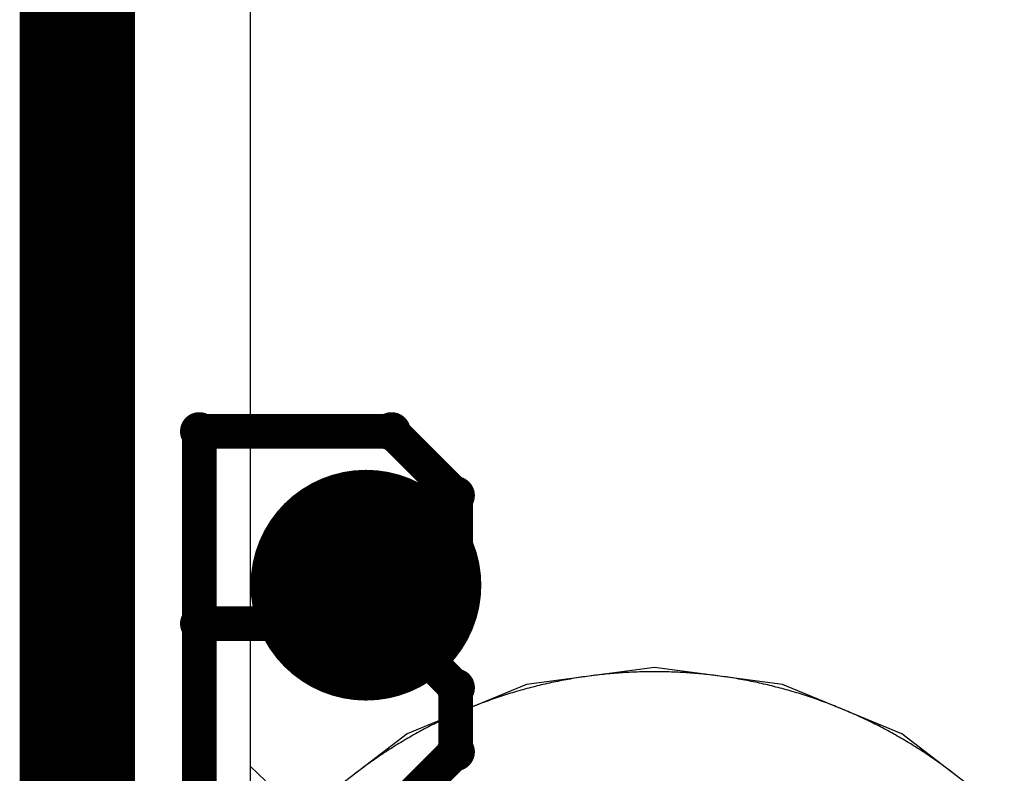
# Model space of a CAD drawing. Extents: x -1.5 to 9, y -3 to 5.
# Tile 162 of 256: x 0.995 to 1.0803, y 2.1337 to 2.199. Entities that reach past the tile are written whole.
import ezdxf

# ---------------------------------------------------------------- set-up
doc = ezdxf.new("R2010")
doc.units = 0
doc.layers.get('0').update_dxf_attribs({"linetype": 'CONTINUOUS'})
for name, color, linetype in [('qfn16-30-34-a_copper_signal_1', 1, 'CONTINUOUS'), ('qfn16-30-34-a_copper_signal_2', 1, 'CONTINUOUS'), ('qfn16-30-34-a_copper_signal_bot', 5, 'CONTINUOUS'), ('qfn16-30-34-a_copper_signal_top', 1, 'CONTINUOUS'), ('qfn16-30-34-a_drawing_1', 1, 'CONTINUOUS'), ('qfn16-30-34-a_drillmap_1', 1, 'CONTINUOUS'), ('qfn16-30-34-a_pth_drill', 1, 'CONTINUOUS')]:
    doc.layers.add(name, color=color, linetype=linetype)

# ---------------------------------------------------------------- blocks, each defined once
blk = doc.blocks.new('D29')
at = {"const_width": 0.01}
blk.add_lwpolyline([(-0.005, 0, 1), (0.005, 0, 1)], format="xyb", close=True, dxfattribs=at)
blk = doc.blocks.new('D64')
at = {"const_width": 0.005}
blk.add_lwpolyline([(-0.0025, 0, 1), (0.0025, 0, 1)], format="xyb", close=True, dxfattribs=at)
blk = doc.blocks.new('D69')
at = {"const_width": 0.001667}
blk.add_lwpolyline([(-0.000833, 0, 1), (0.000833, 0, 1)], format="xyb", close=True, dxfattribs=at)
blk = doc.blocks.new('D44')
at = {"const_width": 0.0025}
blk.add_lwpolyline([(-0.00125, 0, 1), (0.00125, 0, 1)], format="xyb", close=True, dxfattribs=at)

msp = doc.modelspace()

# ---------------------------------------------------------------- linework, layer by layer
at = {"layer": 'qfn16-30-34-a_copper_signal_1', "color": 1}
for points in [[(1.05, 2.1425), (1.049817, 2.1425), (1.049633, 2.142499), (1.04945, 2.142497), (1.049266, 2.142494), (1.049083, 2.14249), (1.0489, 2.142486), (1.048716, 2.142481), (1.048533, 2.142475), (1.04835, 2.142468), (1.048167, 2.142461), (1.047983, 2.142452), (1.0478, 2.142443), (1.047617, 2.142433), (1.047434, 2.142423), (1.047251, 2.142411), (1.047068, 2.142399), (1.046885, 2.142386), (1.046702, 2.142372), (1.046519, 2.142357), (1.046336, 2.142342), (1.046154, 2.142326), (1.045971, 2.142309), (1.045789, 2.142291), (1.045606, 2.142272), (1.045424, 2.142253), (1.045242, 2.142233), (1.045059, 2.142212), (1.044877, 2.14219), (1.044695, 2.142168), (1.044513, 2.142144), (1.044331, 2.14212), (1.04415, 2.142095), (1.043968, 2.14207), (1.043787, 2.142044), (1.043605, 2.142016), (1.043424, 2.141988), (1.043243, 2.141959), (1.043062, 2.14193), (1.042881, 2.1419), (1.0427, 2.141869), (1.04252, 2.141837), (1.042339, 2.141804), (1.042159, 2.141771), (1.041979, 2.141736), (1.041799, 2.141701), (1.041619, 2.141666), (1.041439, 2.141629), (1.041259, 2.141592), (1.04108, 2.141553), (1.040901, 2.141515), (1.040722, 2.141475), (1.040543, 2.141434), (1.040364, 2.141393), (1.040186, 2.141351), (1.040007, 2.141309), (1.039829, 2.141265), (1.039651, 2.141221), (1.039473, 2.141176), (1.039296, 2.14113), (1.039118, 2.141083), (1.038941, 2.141036), (1.038764, 2.140988), (1.038587, 2.140939), (1.038411, 2.14089), (1.038235, 2.140839), (1.038058, 2.140788), (1.037882, 2.140736), (1.037707, 2.140683), (1.037531, 2.14063), (1.037356, 2.140576), (1.037181, 2.140521), (1.037006, 2.140465), (1.036832, 2.140409), (1.036658, 2.140351), (1.036484, 2.140294), (1.03631, 2.140235), (1.036136, 2.140175), (1.035963, 2.140115), (1.03579, 2.140054), (1.035617, 2.139992), (1.035445, 2.13993), (1.035273, 2.139867), (1.035101, 2.139803), (1.034929, 2.139738), (1.034758, 2.139673), (1.034587, 2.139607), (1.034416, 2.13954), (1.034246, 2.139472), (1.034075, 2.139404), (1.033906, 2.139335), (1.033736, 2.139265), (1.033567, 2.139194), (1.033398, 2.139123), (1.033229, 2.139051), (1.033061, 2.138978), (1.032893, 2.138905), (1.032725, 2.138831), (1.032557, 2.138756), (1.03239, 2.13868), (1.032224, 2.138604), (1.032057, 2.138527), (1.031891, 2.138449), (1.031725, 2.13837), (1.03156, 2.138291), (1.031395, 2.138211), (1.03123, 2.138131), (1.031066, 2.138049), (1.030902, 2.137967), (1.030738, 2.137885), (1.030575, 2.137801), (1.030412, 2.137717), (1.030249, 2.137632), (1.030087, 2.137546), (1.029925, 2.13746), (1.029764, 2.137373), (1.029603, 2.137285), (1.029442, 2.137197), (1.029282, 2.137108), (1.029122, 2.137018), (1.028962, 2.136928), (1.028803, 2.136837), (1.028644, 2.136745), (1.028486, 2.136652), (1.028328, 2.136559), (1.02817, 2.136465), (1.028013, 2.136371), (1.027856, 2.136276), (1.0277, 2.13618), (1.027544, 2.136083), (1.027389, 2.135986), (1.027234, 2.135888), (1.027079, 2.135789), (1.026925, 2.13569), (1.026771, 2.13559), (1.026617, 2.13549), (1.026465, 2.135388), (1.026312, 2.135287), (1.02616, 2.135184), (1.026008, 2.135081), (1.025857, 2.134977), (1.025707, 2.134872), (1.025556, 2.134767), (1.025406, 2.134661), (1.025257, 2.134555), (1.025108, 2.134448), (1.02496, 2.13434), (1.024812, 2.134232), (1.024664, 2.134123), (1.024517, 2.134013), (1.024371, 2.133903), (1.024225, 2.133792), (1.024079, 2.13368)], [(1.075921, 2.13368), (1.075775, 2.133792), (1.075629, 2.133903), (1.075483, 2.134013), (1.075336, 2.134123), (1.075188, 2.134232), (1.07504, 2.13434), (1.074892, 2.134448), (1.074743, 2.134555), (1.074594, 2.134661), (1.074444, 2.134767), (1.074293, 2.134872), (1.074143, 2.134977), (1.073992, 2.135081), (1.07384, 2.135184), (1.073688, 2.135287), (1.073535, 2.135388), (1.073383, 2.13549), (1.073229, 2.13559), (1.073075, 2.13569), (1.072921, 2.135789), (1.072766, 2.135888), (1.072611, 2.135986), (1.072456, 2.136083), (1.0723, 2.13618), (1.072144, 2.136276), (1.071987, 2.136371), (1.07183, 2.136465), (1.071672, 2.136559), (1.071514, 2.136652), (1.071356, 2.136745), (1.071197, 2.136837), (1.071038, 2.136928), (1.070878, 2.137018), (1.070718, 2.137108), (1.070558, 2.137197), (1.070397, 2.137285), (1.070236, 2.137373), (1.070075, 2.13746), (1.069913, 2.137546), (1.069751, 2.137632), (1.069588, 2.137717), (1.069425, 2.137801), (1.069262, 2.137885), (1.069098, 2.137967), (1.068934, 2.138049), (1.06877, 2.138131), (1.068605, 2.138211), (1.06844, 2.138291), (1.068275, 2.13837), (1.068109, 2.138449), (1.067943, 2.138527), (1.067776, 2.138604), (1.06761, 2.13868), (1.067443, 2.138756), (1.067275, 2.138831), (1.067107, 2.138905), (1.066939, 2.138978), (1.066771, 2.139051), (1.066602, 2.139123), (1.066433, 2.139194), (1.066264, 2.139265), (1.066094, 2.139335), (1.065925, 2.139404), (1.065754, 2.139472), (1.065584, 2.13954), (1.065413, 2.139607), (1.065242, 2.139673), (1.065071, 2.139738), (1.064899, 2.139803), (1.064727, 2.139867), (1.064555, 2.13993), (1.064383, 2.139992), (1.06421, 2.140054), (1.064037, 2.140115), (1.063864, 2.140175), (1.06369, 2.140235), (1.063516, 2.140294), (1.063342, 2.140351), (1.063168, 2.140409), (1.062994, 2.140465), (1.062819, 2.140521), (1.062644, 2.140576), (1.062469, 2.14063), (1.062293, 2.140683), (1.062118, 2.140736), (1.061942, 2.140788), (1.061765, 2.140839), (1.061589, 2.14089), (1.061413, 2.140939), (1.061236, 2.140988), (1.061059, 2.141036), (1.060882, 2.141083), (1.060704, 2.14113), (1.060527, 2.141176), (1.060349, 2.141221), (1.060171, 2.141265), (1.059993, 2.141309), (1.059814, 2.141351), (1.059636, 2.141393), (1.059457, 2.141434), (1.059278, 2.141475), (1.059099, 2.141515), (1.05892, 2.141553), (1.058741, 2.141592), (1.058561, 2.141629), (1.058381, 2.141666), (1.058201, 2.141701), (1.058021, 2.141736), (1.057841, 2.141771), (1.057661, 2.141804), (1.05748, 2.141837), (1.0573, 2.141869), (1.057119, 2.1419), (1.056938, 2.14193), (1.056757, 2.141959), (1.056576, 2.141988), (1.056395, 2.142016), (1.056213, 2.142044), (1.056032, 2.14207), (1.05585, 2.142095), (1.055669, 2.14212), (1.055487, 2.142144), (1.055305, 2.142168), (1.055123, 2.14219), (1.054941, 2.142212), (1.054758, 2.142233), (1.054576, 2.142253), (1.054394, 2.142272), (1.054211, 2.142291), (1.054029, 2.142309), (1.053846, 2.142326), (1.053664, 2.142342), (1.053481, 2.142357), (1.053298, 2.142372), (1.053115, 2.142386), (1.052932, 2.142399), (1.052749, 2.142411), (1.052566, 2.142423), (1.052383, 2.142433), (1.0522, 2.142443), (1.052017, 2.142452), (1.051833, 2.142461), (1.05165, 2.142468), (1.051467, 2.142475), (1.051284, 2.142481), (1.0511, 2.142486), (1.050917, 2.14249), (1.050734, 2.142494), (1.05055, 2.142497), (1.050367, 2.142499), (1.050183, 2.1425), (1.05, 2.1425)]]:
    msp.add_lwpolyline(points, dxfattribs=at)
at = {"layer": 'qfn16-30-34-a_copper_signal_2', "color": 1, "const_width": 0.01}
msp.add_lwpolyline([(1, 1.825), (1, 2.925)], dxfattribs=at)
at = {"layer": 'qfn16-30-34-a_copper_signal_2', "color": 1}
for points in [[(1.015, 2.13211), (1.015, 2.86789)], [(1.075921, 2.13368), (1.075775, 2.133792), (1.075629, 2.133903), (1.075483, 2.134013), (1.075336, 2.134123), (1.075188, 2.134232), (1.07504, 2.13434), (1.074892, 2.134448), (1.074743, 2.134555), (1.074594, 2.134661), (1.074444, 2.134767), (1.074293, 2.134872), (1.074143, 2.134977), (1.073992, 2.135081), (1.07384, 2.135184), (1.073688, 2.135287), (1.073535, 2.135388), (1.073383, 2.13549), (1.073229, 2.13559), (1.073075, 2.13569), (1.072921, 2.135789), (1.072766, 2.135888), (1.072611, 2.135986), (1.072456, 2.136083), (1.0723, 2.13618), (1.072144, 2.136276), (1.071987, 2.136371), (1.07183, 2.136465), (1.071672, 2.136559), (1.071514, 2.136652), (1.071356, 2.136745), (1.071197, 2.136837), (1.071038, 2.136928), (1.070878, 2.137018), (1.070718, 2.137108), (1.070558, 2.137197), (1.070397, 2.137285), (1.070236, 2.137373), (1.070075, 2.13746), (1.069913, 2.137546), (1.069751, 2.137632), (1.069588, 2.137717), (1.069425, 2.137801), (1.069262, 2.137885), (1.069098, 2.137967), (1.068934, 2.138049), (1.06877, 2.138131), (1.068605, 2.138211), (1.06844, 2.138291), (1.068275, 2.13837), (1.068109, 2.138449), (1.067943, 2.138527), (1.067776, 2.138604), (1.06761, 2.13868), (1.067443, 2.138756), (1.067275, 2.138831), (1.067107, 2.138905), (1.066939, 2.138978), (1.066771, 2.139051), (1.066602, 2.139123), (1.066433, 2.139194), (1.066264, 2.139265), (1.066094, 2.139335), (1.065925, 2.139404), (1.065754, 2.139472), (1.065584, 2.13954), (1.065413, 2.139607), (1.065242, 2.139673), (1.065071, 2.139738), (1.064899, 2.139803), (1.064727, 2.139867), (1.064555, 2.13993), (1.064383, 2.139992), (1.06421, 2.140054), (1.064037, 2.140115), (1.063864, 2.140175), (1.06369, 2.140235), (1.063516, 2.140294), (1.063342, 2.140351), (1.063168, 2.140409), (1.062994, 2.140465), (1.062819, 2.140521), (1.062644, 2.140576), (1.062469, 2.14063), (1.062293, 2.140683), (1.062118, 2.140736), (1.061942, 2.140788), (1.061765, 2.140839), (1.061589, 2.14089), (1.061413, 2.140939), (1.061236, 2.140988), (1.061059, 2.141036), (1.060882, 2.141083), (1.060704, 2.14113), (1.060527, 2.141176), (1.060349, 2.141221), (1.060171, 2.141265), (1.059993, 2.141309), (1.059814, 2.141351), (1.059636, 2.141393), (1.059457, 2.141434), (1.059278, 2.141475), (1.059099, 2.141515), (1.05892, 2.141553), (1.058741, 2.141592), (1.058561, 2.141629), (1.058381, 2.141666), (1.058201, 2.141701), (1.058021, 2.141736), (1.057841, 2.141771), (1.057661, 2.141804), (1.05748, 2.141837), (1.0573, 2.141869), (1.057119, 2.1419), (1.056938, 2.14193), (1.056757, 2.141959), (1.056576, 2.141988), (1.056395, 2.142016), (1.056213, 2.142044), (1.056032, 2.14207), (1.05585, 2.142095), (1.055669, 2.14212), (1.055487, 2.142144), (1.055305, 2.142168), (1.055123, 2.14219), (1.054941, 2.142212), (1.054758, 2.142233), (1.054576, 2.142253), (1.054394, 2.142272), (1.054211, 2.142291), (1.054029, 2.142309), (1.053846, 2.142326), (1.053664, 2.142342), (1.053481, 2.142357), (1.053298, 2.142372), (1.053115, 2.142386), (1.052932, 2.142399), (1.052749, 2.142411), (1.052566, 2.142423), (1.052383, 2.142433), (1.0522, 2.142443), (1.052017, 2.142452), (1.051833, 2.142461), (1.05165, 2.142468), (1.051467, 2.142475), (1.051284, 2.142481), (1.0511, 2.142486), (1.050917, 2.14249), (1.050734, 2.142494), (1.05055, 2.142497), (1.050367, 2.142499), (1.050183, 2.1425), (1.05, 2.1425), (1.049817, 2.1425), (1.049633, 2.142499), (1.04945, 2.142497), (1.049266, 2.142494), (1.049083, 2.14249), (1.0489, 2.142486), (1.048716, 2.142481), (1.048533, 2.142475), (1.04835, 2.142468), (1.048167, 2.142461), (1.047983, 2.142452), (1.0478, 2.142443), (1.047617, 2.142433), (1.047434, 2.142423), (1.047251, 2.142411), (1.047068, 2.142399), (1.046885, 2.142386), (1.046702, 2.142372), (1.046519, 2.142357), (1.046336, 2.142342), (1.046154, 2.142326), (1.045971, 2.142309), (1.045789, 2.142291), (1.045606, 2.142272), (1.045424, 2.142253), (1.045242, 2.142233), (1.045059, 2.142212), (1.044877, 2.14219), (1.044695, 2.142168), (1.044513, 2.142144), (1.044331, 2.14212), (1.04415, 2.142095), (1.043968, 2.14207), (1.043787, 2.142044), (1.043605, 2.142016), (1.043424, 2.141988), (1.043243, 2.141959), (1.043062, 2.14193), (1.042881, 2.1419), (1.0427, 2.141869), (1.04252, 2.141837), (1.042339, 2.141804), (1.042159, 2.141771), (1.041979, 2.141736), (1.041799, 2.141701), (1.041619, 2.141666), (1.041439, 2.141629), (1.041259, 2.141592), (1.04108, 2.141553), (1.040901, 2.141515), (1.040722, 2.141475), (1.040543, 2.141434), (1.040364, 2.141393), (1.040186, 2.141351), (1.040007, 2.141309), (1.039829, 2.141265), (1.039651, 2.141221), (1.039473, 2.141176), (1.039296, 2.14113), (1.039118, 2.141083), (1.038941, 2.141036), (1.038764, 2.140988), (1.038587, 2.140939), (1.038411, 2.14089), (1.038235, 2.140839), (1.038058, 2.140788), (1.037882, 2.140736), (1.037707, 2.140683), (1.037531, 2.14063), (1.037356, 2.140576), (1.037181, 2.140521), (1.037006, 2.140465), (1.036832, 2.140409), (1.036658, 2.140351), (1.036484, 2.140294), (1.03631, 2.140235), (1.036136, 2.140175), (1.035963, 2.140115), (1.03579, 2.140054), (1.035617, 2.139992), (1.035445, 2.13993), (1.035273, 2.139867), (1.035101, 2.139803), (1.034929, 2.139738), (1.034758, 2.139673), (1.034587, 2.139607), (1.034416, 2.13954), (1.034246, 2.139472), (1.034075, 2.139404), (1.033906, 2.139335), (1.033736, 2.139265), (1.033567, 2.139194), (1.033398, 2.139123), (1.033229, 2.139051), (1.033061, 2.138978), (1.032893, 2.138905), (1.032725, 2.138831), (1.032557, 2.138756), (1.03239, 2.13868), (1.032224, 2.138604), (1.032057, 2.138527), (1.031891, 2.138449), (1.031725, 2.13837), (1.03156, 2.138291), (1.031395, 2.138211), (1.03123, 2.138131), (1.031066, 2.138049), (1.030902, 2.137967), (1.030738, 2.137885), (1.030575, 2.137801), (1.030412, 2.137717), (1.030249, 2.137632), (1.030087, 2.137546), (1.029925, 2.13746), (1.029764, 2.137373), (1.029603, 2.137285), (1.029442, 2.137197), (1.029282, 2.137108), (1.029122, 2.137018), (1.028962, 2.136928), (1.028803, 2.136837), (1.028644, 2.136745), (1.028486, 2.136652), (1.028328, 2.136559), (1.02817, 2.136465), (1.028013, 2.136371), (1.027856, 2.136276), (1.0277, 2.13618), (1.027544, 2.136083), (1.027389, 2.135986), (1.027234, 2.135888), (1.027079, 2.135789), (1.026925, 2.13569), (1.026771, 2.13559), (1.026617, 2.13549), (1.026465, 2.135388), (1.026312, 2.135287), (1.02616, 2.135184), (1.026008, 2.135081), (1.025857, 2.134977), (1.025707, 2.134872), (1.025556, 2.134767), (1.025406, 2.134661), (1.025257, 2.134555), (1.025108, 2.134448), (1.02496, 2.13434), (1.024812, 2.134232), (1.024664, 2.134123), (1.024517, 2.134013), (1.024371, 2.133903), (1.024225, 2.133792), (1.024079, 2.13368)]]:
    msp.add_lwpolyline(points, dxfattribs=at)
at = {"layer": 'qfn16-30-34-a_copper_signal_bot', "color": 5}
for points in [[(1.05, 2.142867), (1.038905, 2.141406), (1.028567, 2.137124), (1.019689, 2.130311)], [(1.080311, 2.130311), (1.071433, 2.137124), (1.061095, 2.141406), (1.05, 2.142867)]]:
    msp.add_lwpolyline(points, dxfattribs=at)
at = {"layer": 'qfn16-30-34-a_copper_signal_top', "color": 1, "const_width": 0.01}
msp.add_lwpolyline([(1, 1.825), (1, 2.925)], dxfattribs=at)
at = {"layer": 'qfn16-30-34-a_copper_signal_top', "color": 1}
for points in [[(1.016295, 2.13305), (1.015, 2.134293), (1.015, 2.865707)], [(1.075921, 2.13368), (1.075775, 2.133792), (1.075629, 2.133903), (1.075483, 2.134013), (1.075336, 2.134123), (1.075188, 2.134232), (1.07504, 2.13434), (1.074892, 2.134448), (1.074743, 2.134555), (1.074594, 2.134661), (1.074444, 2.134767), (1.074293, 2.134872), (1.074143, 2.134977), (1.073992, 2.135081), (1.07384, 2.135184), (1.073688, 2.135287), (1.073535, 2.135388), (1.073383, 2.13549), (1.073229, 2.13559), (1.073075, 2.13569), (1.072921, 2.135789), (1.072766, 2.135888), (1.072611, 2.135986), (1.072456, 2.136083), (1.0723, 2.13618), (1.072144, 2.136276), (1.071987, 2.136371), (1.07183, 2.136465), (1.071672, 2.136559), (1.071514, 2.136652), (1.071356, 2.136745), (1.071197, 2.136837), (1.071038, 2.136928), (1.070878, 2.137018), (1.070718, 2.137108), (1.070558, 2.137197), (1.070397, 2.137285), (1.070236, 2.137373), (1.070075, 2.13746), (1.069913, 2.137546), (1.069751, 2.137632), (1.069588, 2.137717), (1.069425, 2.137801), (1.069262, 2.137885), (1.069098, 2.137967), (1.068934, 2.138049), (1.06877, 2.138131), (1.068605, 2.138211), (1.06844, 2.138291), (1.068275, 2.13837), (1.068109, 2.138449), (1.067943, 2.138527), (1.067776, 2.138604), (1.06761, 2.13868), (1.067443, 2.138756), (1.067275, 2.138831), (1.067107, 2.138905), (1.066939, 2.138978), (1.066771, 2.139051), (1.066602, 2.139123), (1.066433, 2.139194), (1.066264, 2.139265), (1.066094, 2.139335), (1.065925, 2.139404), (1.065754, 2.139472), (1.065584, 2.13954), (1.065413, 2.139607), (1.065242, 2.139673), (1.065071, 2.139738), (1.064899, 2.139803), (1.064727, 2.139867), (1.064555, 2.13993), (1.064383, 2.139992), (1.06421, 2.140054), (1.064037, 2.140115), (1.063864, 2.140175), (1.06369, 2.140235), (1.063516, 2.140294), (1.063342, 2.140351), (1.063168, 2.140409), (1.062994, 2.140465), (1.062819, 2.140521), (1.062644, 2.140576), (1.062469, 2.14063), (1.062293, 2.140683), (1.062118, 2.140736), (1.061942, 2.140788), (1.061765, 2.140839), (1.061589, 2.14089), (1.061413, 2.140939), (1.061236, 2.140988), (1.061059, 2.141036), (1.060882, 2.141083), (1.060704, 2.14113), (1.060527, 2.141176), (1.060349, 2.141221), (1.060171, 2.141265), (1.059993, 2.141309), (1.059814, 2.141351), (1.059636, 2.141393), (1.059457, 2.141434), (1.059278, 2.141475), (1.059099, 2.141515), (1.05892, 2.141553), (1.058741, 2.141592), (1.058561, 2.141629), (1.058381, 2.141666), (1.058201, 2.141701), (1.058021, 2.141736), (1.057841, 2.141771), (1.057661, 2.141804), (1.05748, 2.141837), (1.0573, 2.141869), (1.057119, 2.1419), (1.056938, 2.14193), (1.056757, 2.141959), (1.056576, 2.141988), (1.056395, 2.142016), (1.056213, 2.142044), (1.056032, 2.14207), (1.05585, 2.142095), (1.055669, 2.14212), (1.055487, 2.142144), (1.055305, 2.142168), (1.055123, 2.14219), (1.054941, 2.142212), (1.054758, 2.142233), (1.054576, 2.142253), (1.054394, 2.142272), (1.054211, 2.142291), (1.054029, 2.142309), (1.053846, 2.142326), (1.053664, 2.142342), (1.053481, 2.142357), (1.053298, 2.142372), (1.053115, 2.142386), (1.052932, 2.142399), (1.052749, 2.142411), (1.052566, 2.142423), (1.052383, 2.142433), (1.0522, 2.142443), (1.052017, 2.142452), (1.051833, 2.142461), (1.05165, 2.142468), (1.051467, 2.142475), (1.051284, 2.142481), (1.0511, 2.142486), (1.050917, 2.14249), (1.050734, 2.142494), (1.05055, 2.142497), (1.050367, 2.142499), (1.050183, 2.1425), (1.05, 2.1425), (1.049817, 2.1425), (1.049633, 2.142499), (1.04945, 2.142497), (1.049266, 2.142494), (1.049083, 2.14249), (1.0489, 2.142486), (1.048716, 2.142481), (1.048533, 2.142475), (1.04835, 2.142468), (1.048167, 2.142461), (1.047983, 2.142452), (1.0478, 2.142443), (1.047617, 2.142433), (1.047434, 2.142423), (1.047251, 2.142411), (1.047068, 2.142399), (1.046885, 2.142386), (1.046702, 2.142372), (1.046519, 2.142357), (1.046336, 2.142342), (1.046154, 2.142326), (1.045971, 2.142309), (1.045789, 2.142291), (1.045606, 2.142272), (1.045424, 2.142253), (1.045242, 2.142233), (1.045059, 2.142212), (1.044877, 2.14219), (1.044695, 2.142168), (1.044513, 2.142144), (1.044331, 2.14212), (1.04415, 2.142095), (1.043968, 2.14207), (1.043787, 2.142044), (1.043605, 2.142016), (1.043424, 2.141988), (1.043243, 2.141959), (1.043062, 2.14193), (1.042881, 2.1419), (1.0427, 2.141869), (1.04252, 2.141837), (1.042339, 2.141804), (1.042159, 2.141771), (1.041979, 2.141736), (1.041799, 2.141701), (1.041619, 2.141666), (1.041439, 2.141629), (1.041259, 2.141592), (1.04108, 2.141553), (1.040901, 2.141515), (1.040722, 2.141475), (1.040543, 2.141434), (1.040364, 2.141393), (1.040186, 2.141351), (1.040007, 2.141309), (1.039829, 2.141265), (1.039651, 2.141221), (1.039473, 2.141176), (1.039296, 2.14113), (1.039118, 2.141083), (1.038941, 2.141036), (1.038764, 2.140988), (1.038587, 2.140939), (1.038411, 2.14089), (1.038235, 2.140839), (1.038058, 2.140788), (1.037882, 2.140736), (1.037707, 2.140683), (1.037531, 2.14063), (1.037356, 2.140576), (1.037181, 2.140521), (1.037006, 2.140465), (1.036832, 2.140409), (1.036658, 2.140351), (1.036484, 2.140294), (1.03631, 2.140235), (1.036136, 2.140175), (1.035963, 2.140115), (1.03579, 2.140054), (1.035617, 2.139992), (1.035445, 2.13993), (1.035273, 2.139867), (1.035101, 2.139803), (1.034929, 2.139738), (1.034758, 2.139673), (1.034587, 2.139607), (1.034416, 2.13954), (1.034246, 2.139472), (1.034075, 2.139404), (1.033906, 2.139335), (1.033736, 2.139265), (1.033567, 2.139194), (1.033398, 2.139123), (1.033229, 2.139051), (1.033061, 2.138978), (1.032893, 2.138905), (1.032725, 2.138831), (1.032557, 2.138756), (1.03239, 2.13868), (1.032224, 2.138604), (1.032057, 2.138527), (1.031891, 2.138449), (1.031725, 2.13837), (1.03156, 2.138291), (1.031395, 2.138211), (1.03123, 2.138131), (1.031066, 2.138049), (1.030902, 2.137967), (1.030738, 2.137885), (1.030575, 2.137801), (1.030412, 2.137717), (1.030249, 2.137632), (1.030087, 2.137546), (1.029925, 2.13746), (1.029764, 2.137373), (1.029603, 2.137285), (1.029442, 2.137197), (1.029282, 2.137108), (1.029122, 2.137018), (1.028962, 2.136928), (1.028803, 2.136837), (1.028644, 2.136745), (1.028486, 2.136652), (1.028328, 2.136559), (1.02817, 2.136465), (1.028013, 2.136371), (1.027856, 2.136276), (1.0277, 2.13618), (1.027544, 2.136083), (1.027389, 2.135986), (1.027234, 2.135888), (1.027079, 2.135789), (1.026925, 2.13569), (1.026771, 2.13559), (1.026617, 2.13549), (1.026465, 2.135388), (1.026312, 2.135287), (1.02616, 2.135184), (1.026008, 2.135081), (1.025857, 2.134977), (1.025707, 2.134872), (1.025556, 2.134767), (1.025406, 2.134661), (1.025257, 2.134555), (1.025108, 2.134448), (1.02496, 2.13434), (1.024812, 2.134232), (1.024664, 2.134123), (1.024517, 2.134013), (1.024371, 2.133903), (1.024225, 2.133792), (1.024079, 2.13368)]]:
    msp.add_lwpolyline(points, dxfattribs=at)
at = {"layer": 'qfn16-30-34-a_drawing_1', "color": 1, "const_width": 0.003}
for points in [[(1.010559, 2.163328), (1.010559, 2.130006)], [(1.02722, 2.163328), (1.010559, 2.163328)], [(1.032774, 2.157774), (1.02722, 2.163328)], [(1.032774, 2.152221), (1.032774, 2.157774)], [(1.02722, 2.146667), (1.032774, 2.152221)], [(1.02722, 2.146667), (1.010559, 2.146667)], [(1.010559, 2.146667), (1.02722, 2.146667)], [(1.032774, 2.141113), (1.02722, 2.146667)], [(1.032774, 2.135559), (1.032774, 2.141113)], [(1.02722, 2.130006), (1.032774, 2.135559)]]:
    msp.add_lwpolyline(points, dxfattribs=at)
at = {"layer": 'qfn16-30-34-a_drillmap_1', "color": 1, "const_width": 0.005}
for points in [[(1.025, 2.145), (1.025, 2.155)], [(1.02, 2.15), (1.03, 2.15)]]:
    msp.add_lwpolyline(points, dxfattribs=at)

# ---------------------------------------------------------------- block references
at = {"layer": 'qfn16-30-34-a_copper_signal_1'}
msp.add_blockref('D29', (1.025, 2.15), dxfattribs=at)
at = {"layer": 'qfn16-30-34-a_copper_signal_2'}
msp.add_blockref('D29', (1.025, 2.15), dxfattribs=at)
at = {"layer": 'qfn16-30-34-a_copper_signal_bot'}
msp.add_blockref('D29', (1.025, 2.15), dxfattribs=at)
at = {"layer": 'qfn16-30-34-a_copper_signal_top'}
msp.add_blockref('D29', (1.025, 2.15), dxfattribs=at)
at = {"layer": 'qfn16-30-34-a_drawing_1'}
for p in [(1.010559, 2.163328), (1.010559, 2.163328), (1.02722, 2.163328), (1.032774, 2.157774), (1.032774, 2.152221), (1.010559, 2.146667), (1.02722, 2.146667), (1.02722, 2.146667), (1.032774, 2.141113), (1.032774, 2.135559)]:
    msp.add_blockref('D69', p, dxfattribs=at)
at = {"layer": 'qfn16-30-34-a_drillmap_1'}
for p in [(1.025, 2.155), (1.02, 2.15), (1.03, 2.15), (1.025, 2.145)]:
    msp.add_blockref('D44', p, dxfattribs=at)
at = {"layer": 'qfn16-30-34-a_pth_drill'}
msp.add_blockref('D64', (1.025, 2.15), dxfattribs=at)

doc.saveas('drawing.dxf')
